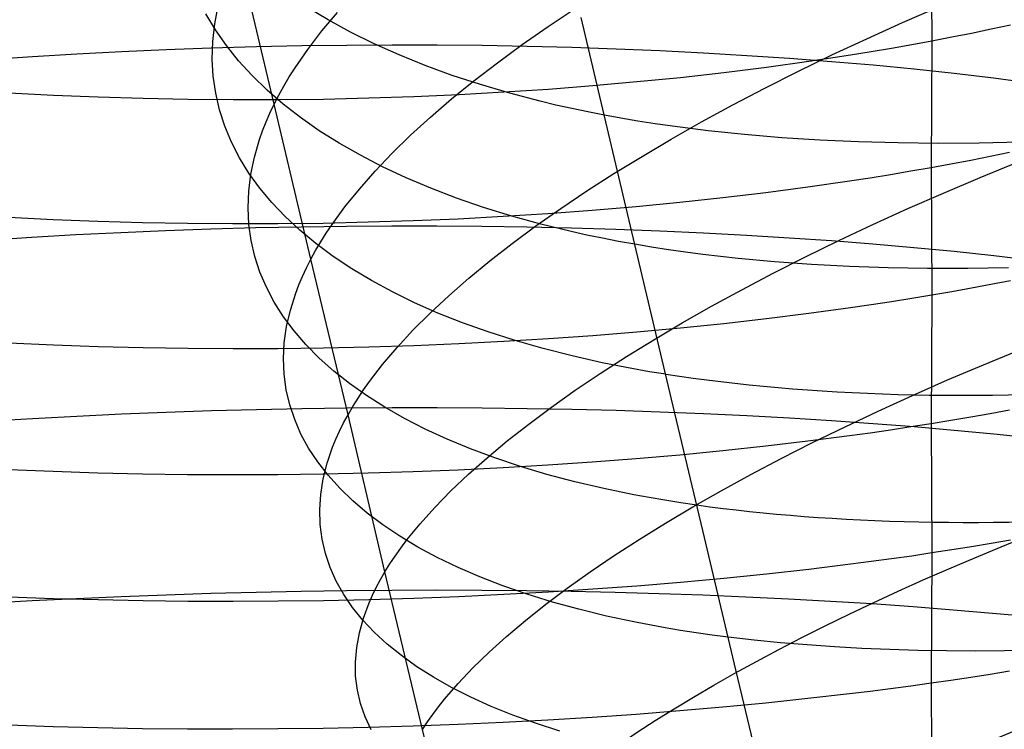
# Model space of a CAD drawing. Extents: x -383 to 1849, y -1185 to -529.
# Tile 143 of 256: x -369.29 to -358.58, y -994.51 to -986.79. Entities that reach past the tile are written whole.
import ezdxf

# ---------------------------------------------------------------- set-up
doc = ezdxf.new("R2010")
doc.units = 0
doc.layers.add('PREDEFINITO', color=7, linetype='CONTINUOUS')

msp = doc.modelspace()

# ---------------------------------------------------------------- linework, layer by layer
at = {"layer": 'PREDEFINITO'}
for p, q in [((-366.521, -987.709, 488.16), (-367.312, -984.372, 489.432)), ((-359.38, -985.66, 644.408), (-359.37, -987.024, 644.991)), ((-367.168, -986.836, 490.552), (-367.131, -986.64, 490.106)), ((-367.16, -986.901, 495.218), (-367.264, -986.726, 494.77)), ((-365.935, -986.794, 499.714), (-366.167, -986.655, 499.303)), ((-366.002, -986.914, 486.459), (-365.833, -986.712, 486.048)), ((-363.543, -986.865, 482.404), (-363.25, -986.669, 482.061)), ((-359.691, -986.823, 478.838), (-359.295, -986.651, 478.606)), ((-367.189, -987.029, 491), (-367.168, -986.836, 490.552)), ((-365.691, -986.927, 500.118), (-365.935, -986.794, 499.714)), ((-362.852, -988.165, 503.521), (-363.184, -986.767, 504.118)), ((-360.078, -986.998, 479.083), (-359.691, -986.823, 478.838)), ((-358.516, -986.85, 645.427), (-358.726, -986.895, 645.313)), ((-367.041, -987.072, 495.664), (-367.16, -986.901, 495.218)), ((-366.156, -987.115, 486.876), (-366.002, -986.914, 486.459)), ((-365.433, -987.054, 500.516), (-365.691, -986.927, 500.118)), ((-363.825, -987.062, 482.756), (-363.543, -986.865, 482.404)), ((-358.939, -986.94, 645.202), (-359.153, -986.982, 645.095)), ((-358.726, -986.895, 645.313), (-358.939, -986.94, 645.202)), ((-367.194, -987.219, 491.45), (-367.189, -987.029, 491)), ((-366.222, -987.073, 674.953), (-365.73, -987.067, 674.946)), ((-365.73, -987.067, 674.946), (-365.238, -987.064, 674.923)), ((-365.163, -987.175, 500.907), (-365.433, -987.054, 500.516)), ((-365.238, -987.064, 674.923), (-364.747, -987.065, 674.886)), ((-364.747, -987.065, 674.886), (-364.258, -987.07, 674.834)), ((-364.094, -987.259, 483.118), (-363.825, -987.062, 482.756)), ((-360.457, -987.175, 479.34), (-360.078, -986.998, 479.083)), ((-359.588, -987.064, 644.892), (-359.809, -987.104, 644.795)), ((-359.37, -987.024, 644.991), (-359.588, -987.064, 644.892)), ((-359.37, -987.024, 644.991), (-359.379, -988.403, 645.539)), ((-359.153, -986.982, 645.095), (-359.37, -987.024, 644.991)), ((-369.15, -987.192, 674.688), (-368.668, -987.163, 674.77)), ((-368.668, -987.163, 674.77), (-368.182, -987.137, 674.836)), ((-368.182, -987.137, 674.836), (-367.694, -987.115, 674.888)), ((-367.694, -987.115, 674.888), (-367.205, -987.098, 674.925)), ((-367.205, -987.098, 674.925), (-366.714, -987.083, 674.946)), ((-366.908, -987.238, 496.108), (-367.041, -987.072, 495.664)), ((-366.714, -987.083, 674.946), (-366.222, -987.073, 674.953)), ((-366.294, -987.315, 487.299), (-366.156, -987.115, 486.876)), ((-364.88, -987.289, 501.29), (-365.163, -987.175, 500.907)), ((-364.258, -987.07, 674.834), (-363.771, -987.078, 674.767)), ((-363.771, -987.078, 674.767), (-363.286, -987.091, 674.686)), ((-363.286, -987.091, 674.686), (-362.804, -987.107, 674.59)), ((-362.804, -987.107, 674.59), (-362.326, -987.127, 674.48)), ((-362.326, -987.127, 674.48), (-361.852, -987.151, 674.355)), ((-361.852, -987.151, 674.355), (-361.383, -987.179, 674.216)), ((-360.826, -987.354, 479.609), (-360.457, -987.175, 479.34)), ((-360.031, -987.141, 644.703), (-360.255, -987.178, 644.614)), ((-359.809, -987.104, 644.795), (-360.031, -987.141, 644.703)), ((-369.629, -987.225, 674.592), (-369.15, -987.192, 674.688)), ((-367.183, -987.407, 491.902), (-367.194, -987.219, 491.45)), ((-366.76, -987.4, 496.549), (-366.908, -987.238, 496.108)), ((-364.35, -987.456, 483.488), (-364.094, -987.259, 483.118)), ((-361.383, -987.179, 674.216), (-360.919, -987.21, 674.062)), ((-360.708, -987.246, 644.448), (-361.167, -987.31, 644.296)), ((-360.919, -987.21, 674.062), (-360.461, -987.245, 673.894)), ((-360.255, -987.178, 644.614), (-360.708, -987.246, 644.448)), ((-360.461, -987.245, 673.894), (-360.009, -987.284, 673.712)), ((-366.357, -987.414, 487.512), (-366.294, -987.315, 487.299)), ((-364.585, -987.397, 501.665), (-364.88, -987.289, 501.29)), ((-361.632, -987.368, 644.159), (-362.102, -987.422, 644.037)), ((-361.167, -987.31, 644.296), (-361.632, -987.368, 644.159)), ((-361.186, -987.536, 479.891), (-360.826, -987.354, 479.609)), ((-360.009, -987.284, 673.712), (-359.564, -987.327, 673.515)), ((-359.564, -987.327, 673.515), (-359.127, -987.374, 673.304)), ((-359.127, -987.374, 673.304), (-358.698, -987.424, 673.079)), ((-367.157, -987.591, 492.355), (-367.183, -987.407, 491.902)), ((-366.598, -987.557, 496.987), (-366.76, -987.4, 496.549)), ((-366.415, -987.513, 487.727), (-366.357, -987.414, 487.512)), ((-364.592, -987.653, 483.866), (-364.35, -987.456, 483.488)), ((-364.278, -987.498, 502.031), (-364.585, -987.397, 501.665)), ((-362.577, -987.469, 643.929), (-363.056, -987.512, 643.836)), ((-362.102, -987.422, 644.037), (-362.577, -987.469, 643.929)), ((-358.698, -987.424, 673.079), (-358.486, -987.451, 672.961)), ((-368.919, -987.615, 643.842), (-369.401, -987.589, 643.936)), ((-367.115, -987.772, 492.808), (-367.157, -987.591, 492.355)), ((-366.423, -987.709, 497.421), (-366.598, -987.557, 496.987)), ((-366.47, -987.611, 487.943), (-366.415, -987.513, 487.727)), ((-364.024, -987.581, 643.693), (-364.511, -987.608, 643.643)), ((-363.959, -987.592, 502.389), (-364.278, -987.498, 502.031)), ((-363.538, -987.549, 643.757), (-364.024, -987.581, 643.693)), ((-363.628, -987.679, 502.736), (-363.959, -987.592, 502.389)), ((-363.056, -987.512, 643.836), (-363.538, -987.549, 643.757)), ((-361.535, -987.719, 480.183), (-361.186, -987.536, 479.891)), ((-368.434, -987.635, 643.763), (-368.919, -987.615, 643.842)), ((-367.947, -987.65, 643.698), (-368.434, -987.635, 643.763)), ((-367.458, -987.66, 643.647), (-367.947, -987.65, 643.698)), ((-366.967, -987.664, 643.611), (-367.458, -987.66, 643.647)), ((-366.475, -987.663, 643.589), (-366.967, -987.664, 643.611)), ((-366.567, -987.807, 488.379), (-366.521, -987.709, 488.16)), ((-366.521, -987.709, 488.16), (-366.47, -987.611, 487.943)), ((-366.122, -989.398, 487.582), (-366.521, -987.709, 488.16)), ((-365.984, -987.658, 643.581), (-366.475, -987.663, 643.589)), ((-366.233, -987.857, 497.851), (-366.423, -987.709, 497.421)), ((-365.492, -987.646, 643.587), (-365.984, -987.658, 643.581)), ((-365.001, -987.63, 643.608), (-365.492, -987.646, 643.587)), ((-364.511, -987.608, 643.643), (-365.001, -987.63, 643.608)), ((-364.822, -987.851, 484.252), (-364.592, -987.653, 483.866)), ((-363.458, -987.72, 502.906), (-363.628, -987.679, 502.736)), ((-367.057, -987.95, 493.262), (-367.115, -987.772, 492.808)), ((-366.609, -987.903, 488.598), (-366.567, -987.807, 488.379)), ((-363.285, -987.758, 503.074), (-363.458, -987.72, 502.906)), ((-363.11, -987.795, 503.238), (-363.285, -987.758, 503.074)), ((-362.931, -987.83, 503.4), (-363.11, -987.795, 503.238)), ((-361.875, -987.904, 480.487), (-361.535, -987.719, 480.183)), ((-366.647, -988, 488.819), (-366.609, -987.903, 488.598)), ((-366.03, -987.999, 498.276), (-366.233, -987.857, 497.851)), ((-365.037, -988.047, 484.646), (-364.822, -987.851, 484.252)), ((-362.75, -987.863, 503.56), (-362.931, -987.83, 503.4)), ((-362.566, -987.894, 503.716), (-362.75, -987.863, 503.56)), ((-362.379, -987.924, 503.87), (-362.566, -987.894, 503.716)), ((-362.19, -987.951, 504.021), (-362.379, -987.924, 503.87)), ((-362.203, -988.09, 480.802), (-361.875, -987.904, 480.487)), ((-366.985, -988.124, 493.716), (-367.057, -987.95, 493.262)), ((-366.681, -988.096, 489.04), (-366.647, -988, 488.819)), ((-365.814, -988.136, 498.696), (-366.03, -987.999, 498.276)), ((-361.803, -988, 504.314), (-362.19, -987.951, 504.021)), ((-361.407, -988.041, 504.596), (-361.803, -988, 504.314)), ((-366.897, -988.294, 494.168), (-366.985, -988.124, 493.716)), ((-366.736, -988.286, 489.486), (-366.681, -988.096, 489.04)), ((-365.584, -988.267, 499.11), (-365.814, -988.136, 498.696)), ((-365.238, -988.244, 485.047), (-365.037, -988.047, 484.646)), ((-362.521, -988.278, 481.127), (-362.203, -988.09, 480.802)), ((-361.002, -988.075, 504.866), (-361.407, -988.041, 504.596)), ((-360.588, -988.102, 505.125), (-361.002, -988.075, 504.866)), ((-360.166, -988.121, 505.371), (-360.588, -988.102, 505.125)), ((-359.736, -988.132, 505.606), (-360.166, -988.121, 505.371)), ((-359.299, -988.137, 505.828), (-359.736, -988.132, 505.606)), ((-358.856, -988.134, 506.038), (-359.299, -988.137, 505.828)), ((-358.406, -988.124, 506.236), (-358.856, -988.134, 506.038)), ((-365.424, -988.439, 485.454), (-365.238, -988.244, 485.047)), ((-362.518, -989.575, 502.95), (-362.852, -988.165, 503.521)), ((-358.525, -988.237, 645.978), (-358.736, -988.28, 645.863)), ((-366.795, -988.461, 494.62), (-366.897, -988.294, 494.168)), ((-366.775, -988.473, 489.935), (-366.736, -988.286, 489.486)), ((-365.342, -988.393, 499.518), (-365.584, -988.267, 499.11)), ((-362.828, -988.466, 481.463), (-362.521, -988.278, 481.127)), ((-358.948, -988.322, 645.751), (-359.163, -988.363, 645.643)), ((-358.736, -988.28, 645.863), (-358.948, -988.322, 645.751)), ((-358.845, -988.509, 478.035), (-358.439, -988.343, 477.815)), ((-366.678, -988.623, 495.069), (-366.795, -988.461, 494.62)), ((-365.595, -988.634, 485.869), (-365.424, -988.439, 485.454)), ((-365.086, -988.512, 499.919), (-365.342, -988.393, 499.518)), ((-359.598, -988.441, 645.438), (-359.818, -988.478, 645.342)), ((-359.379, -988.403, 645.539), (-359.598, -988.441, 645.438)), ((-359.163, -988.363, 645.643), (-359.379, -988.403, 645.539)), ((-359.379, -988.403, 645.539), (-359.37, -989.789, 646.067)), ((-366.798, -988.658, 490.387), (-366.775, -988.473, 489.935)), ((-364.818, -988.626, 500.314), (-365.086, -988.512, 499.919)), ((-363.122, -988.655, 481.808), (-362.828, -988.466, 481.463)), ((-360.264, -988.549, 645.159), (-360.717, -988.614, 644.991)), ((-360.04, -988.514, 645.248), (-360.264, -988.549, 645.159)), ((-359.818, -988.478, 645.342), (-360.04, -988.514, 645.248)), ((-359.242, -988.677, 478.269), (-358.845, -988.509, 478.035)), ((-366.805, -988.84, 490.84), (-366.798, -988.658, 490.387)), ((-366.547, -988.781, 495.516), (-366.678, -988.623, 495.069)), ((-365.751, -988.827, 486.289), (-365.595, -988.634, 485.869)), ((-364.537, -988.733, 500.7), (-364.818, -988.626, 500.314)), ((-363.405, -988.845, 482.162), (-363.122, -988.655, 481.808)), ((-361.176, -988.675, 644.839), (-361.641, -988.73, 644.701)), ((-360.717, -988.614, 644.991), (-361.176, -988.675, 644.839)), ((-366.401, -988.934, 495.961), (-366.547, -988.781, 495.516)), ((-364.244, -988.834, 501.078), (-364.537, -988.733, 500.7)), ((-362.111, -988.781, 644.577), (-362.586, -988.827, 644.469)), ((-361.641, -988.73, 644.701), (-362.111, -988.781, 644.577)), ((-359.631, -988.847, 478.515), (-359.242, -988.677, 478.269)), ((-366.796, -989.019, 491.296), (-366.805, -988.84, 490.84)), ((-365.891, -989.019, 486.715), (-365.751, -988.827, 486.289)), ((-363.938, -988.928, 501.447), (-364.244, -988.834, 501.078)), ((-363.675, -989.035, 482.526), (-363.405, -988.845, 482.162)), ((-363.064, -988.867, 644.375), (-363.546, -988.903, 644.296)), ((-362.586, -988.827, 644.469), (-363.064, -988.867, 644.375)), ((-360.011, -989.02, 478.775), (-359.631, -988.847, 478.515)), ((-368.923, -988.969, 644.382), (-369.405, -988.945, 644.476)), ((-368.439, -988.988, 644.302), (-368.923, -988.969, 644.382)), ((-367.952, -989.002, 644.237), (-368.439, -988.988, 644.302)), ((-366.241, -989.083, 496.402), (-366.401, -988.934, 495.961)), ((-365.008, -988.98, 644.146), (-365.499, -988.996, 644.125)), ((-364.519, -988.96, 644.181), (-365.008, -988.98, 644.146)), ((-364.031, -988.934, 644.231), (-364.519, -988.96, 644.181)), ((-363.546, -988.903, 644.296), (-364.031, -988.934, 644.231)), ((-363.621, -989.016, 501.808), (-363.938, -988.928, 501.447)), ((-368.19, -989.106, 675.375), (-367.701, -989.085, 675.427)), ((-367.463, -989.01, 644.186), (-367.952, -989.002, 644.237)), ((-367.701, -989.085, 675.427), (-367.211, -989.068, 675.464)), ((-366.973, -989.014, 644.149), (-367.463, -989.01, 644.186)), ((-367.211, -989.068, 675.464), (-366.72, -989.054, 675.486)), ((-366.482, -989.013, 644.127), (-366.973, -989.014, 644.149)), ((-366.771, -989.195, 491.752), (-366.796, -989.019, 491.296)), ((-366.72, -989.054, 675.486), (-366.228, -989.044, 675.494)), ((-365.99, -989.007, 644.119), (-366.482, -989.013, 644.127)), ((-366.067, -989.228, 496.839), (-366.241, -989.083, 496.402)), ((-366.228, -989.044, 675.494), (-365.735, -989.037, 675.486)), ((-365.499, -988.996, 644.125), (-365.99, -989.007, 644.119)), ((-365.955, -989.114, 486.93), (-365.891, -989.019, 486.715)), ((-365.735, -989.037, 675.486), (-365.243, -989.034, 675.464)), ((-365.243, -989.034, 675.464), (-364.752, -989.034, 675.427)), ((-364.752, -989.034, 675.427), (-364.262, -989.038, 675.375)), ((-364.262, -989.038, 675.375), (-363.774, -989.045, 675.308)), ((-363.932, -989.225, 482.898), (-363.675, -989.035, 482.526)), ((-363.774, -989.045, 675.308), (-363.289, -989.056, 675.227)), ((-363.292, -989.096, 502.158), (-363.621, -989.016, 501.808)), ((-363.123, -989.134, 502.33), (-363.292, -989.096, 502.158)), ((-363.289, -989.056, 675.227), (-362.807, -989.07, 675.131)), ((-362.807, -989.07, 675.131), (-362.329, -989.088, 675.021)), ((-362.329, -989.088, 675.021), (-361.854, -989.109, 674.896)), ((-360.382, -989.195, 479.046), (-360.011, -989.02, 478.775)), ((-369.638, -989.189, 675.129), (-369.158, -989.158, 675.226)), ((-369.158, -989.158, 675.226), (-368.676, -989.13, 675.308)), ((-368.676, -989.13, 675.308), (-368.19, -989.106, 675.375)), ((-366.731, -989.368, 492.21), (-366.771, -989.195, 491.752)), ((-366.071, -989.304, 487.364), (-366.015, -989.209, 487.146)), ((-366.015, -989.209, 487.146), (-365.955, -989.114, 486.93)), ((-362.951, -989.169, 502.499), (-363.123, -989.134, 502.33)), ((-362.776, -989.203, 502.665), (-362.951, -989.169, 502.499)), ((-362.598, -989.235, 502.829), (-362.776, -989.203, 502.665)), ((-361.854, -989.109, 674.896), (-361.385, -989.134, 674.756)), ((-361.385, -989.134, 674.756), (-360.92, -989.163, 674.602)), ((-360.92, -989.163, 674.602), (-360.462, -989.194, 674.434)), ((-360.743, -989.371, 479.33), (-360.382, -989.195, 479.046)), ((-360.462, -989.194, 674.434), (-360.01, -989.23, 674.251)), ((-366.122, -989.398, 487.582), (-366.071, -989.304, 487.364)), ((-365.879, -989.367, 497.272), (-366.067, -989.228, 496.839)), ((-364.176, -989.415, 483.278), (-363.932, -989.225, 482.898)), ((-362.418, -989.266, 502.989), (-362.598, -989.235, 502.829)), ((-362.235, -989.294, 503.147), (-362.418, -989.266, 502.989)), ((-362.049, -989.32, 503.302), (-362.235, -989.294, 503.147)), ((-360.01, -989.23, 674.251), (-359.565, -989.269, 674.053)), ((-359.565, -989.269, 674.053), (-359.127, -989.311, 673.842)), ((-359.127, -989.311, 673.842), (-358.697, -989.357, 673.616)), ((-366.676, -989.537, 492.667), (-366.731, -989.368, 492.21)), ((-366.17, -989.491, 487.802), (-366.122, -989.398, 487.582)), ((-365.718, -991.09, 487.018), (-366.122, -989.398, 487.582)), ((-365.678, -989.501, 497.7), (-365.879, -989.367, 497.272)), ((-364.406, -989.605, 483.667), (-364.176, -989.415, 483.278)), ((-361.86, -989.345, 503.455), (-362.049, -989.32, 503.302)), ((-361.475, -989.388, 503.751), (-361.86, -989.345, 503.455)), ((-361.081, -989.425, 504.035), (-361.475, -989.388, 503.751)), ((-361.094, -989.549, 479.625), (-360.743, -989.371, 479.33)), ((-358.697, -989.357, 673.616), (-358.486, -989.381, 673.497)), ((-366.213, -989.584, 488.023), (-366.17, -989.491, 487.802)), ((-365.463, -989.63, 498.123), (-365.678, -989.501, 497.7)), ((-360.677, -989.454, 504.308), (-361.081, -989.425, 504.035)), ((-360.265, -989.475, 504.569), (-360.677, -989.454, 504.308)), ((-359.844, -989.49, 504.818), (-360.265, -989.475, 504.569)), ((-359.416, -989.498, 505.054), (-359.844, -989.49, 504.818)), ((-358.98, -989.498, 505.279), (-359.416, -989.498, 505.054)), ((-358.538, -989.491, 505.491), (-358.98, -989.498, 505.279)), ((-366.605, -989.703, 493.124), (-366.676, -989.537, 492.667)), ((-366.252, -989.676, 488.245), (-366.213, -989.584, 488.023)), ((-365.235, -989.753, 498.54), (-365.463, -989.63, 498.123)), ((-364.623, -989.795, 484.063), (-364.406, -989.605, 483.667)), ((-362.181, -990.995, 502.407), (-362.518, -989.575, 502.95)), ((-361.436, -989.729, 479.931), (-361.094, -989.549, 479.625)), ((-358.516, -989.632, 646.508), (-358.727, -989.673, 646.393)), ((-366.52, -989.865, 493.581), (-366.605, -989.703, 493.124)), ((-366.287, -989.768, 488.468), (-366.252, -989.676, 488.245)), ((-361.766, -989.91, 480.248), (-361.436, -989.729, 479.931)), ((-358.939, -989.713, 646.28), (-359.154, -989.752, 646.172)), ((-358.727, -989.673, 646.393), (-358.939, -989.713, 646.28)), ((-366.344, -989.95, 488.917), (-366.287, -989.768, 488.468)), ((-364.994, -989.871, 498.951), (-365.235, -989.753, 498.54)), ((-364.825, -989.984, 484.466), (-364.623, -989.795, 484.063)), ((-359.589, -989.825, 645.966), (-359.809, -989.861, 645.868)), ((-359.37, -989.789, 646.067), (-359.589, -989.825, 645.966)), ((-359.37, -989.789, 646.067), (-359.379, -991.189, 646.56)), ((-359.154, -989.752, 646.172), (-359.37, -989.789, 646.067)), ((-366.419, -990.023, 494.036), (-366.52, -989.865, 493.581)), ((-366.386, -990.129, 489.369), (-366.344, -989.95, 488.917)), ((-364.74, -989.983, 499.355), (-364.994, -989.871, 498.951)), ((-362.086, -990.091, 480.576), (-361.766, -989.91, 480.248)), ((-360.255, -989.927, 645.685), (-360.708, -989.989, 645.516)), ((-360.031, -989.894, 645.775), (-360.255, -989.927, 645.685)), ((-359.809, -989.861, 645.868), (-360.031, -989.894, 645.775)), ((-366.304, -990.177, 494.489), (-366.419, -990.023, 494.036)), ((-365.012, -990.171, 484.876), (-364.825, -989.984, 484.466)), ((-364.473, -990.089, 499.751), (-364.74, -989.983, 499.355)), ((-361.168, -990.047, 645.362), (-361.633, -990.1, 645.223)), ((-360.708, -989.989, 645.516), (-361.168, -990.047, 645.362)), ((-366.411, -990.306, 489.824), (-366.386, -990.129, 489.369)), ((-365.185, -990.358, 485.293), (-365.012, -990.171, 484.876)), ((-364.194, -990.189, 500.14), (-364.473, -990.089, 499.751)), ((-362.103, -990.148, 645.099), (-362.577, -990.191, 644.99)), ((-362.394, -990.274, 480.914), (-362.086, -990.091, 480.576)), ((-361.633, -990.1, 645.223), (-362.103, -990.148, 645.099)), ((-366.175, -990.327, 494.94), (-366.304, -990.177, 494.489)), ((-363.902, -990.283, 500.521), (-364.194, -990.189, 500.14)), ((-363.539, -990.264, 644.815), (-364.024, -990.294, 644.75)), ((-363.056, -990.23, 644.895), (-363.539, -990.264, 644.815)), ((-362.577, -990.191, 644.99), (-363.056, -990.23, 644.895)), ((-362.691, -990.457, 481.262), (-362.394, -990.274, 480.914)), ((-368.919, -990.333, 644.897), (-369.401, -990.311, 644.991)), ((-368.434, -990.35, 644.817), (-368.919, -990.333, 644.897)), ((-367.947, -990.362, 644.752), (-368.434, -990.35, 644.817)), ((-367.458, -990.37, 644.701), (-367.947, -990.362, 644.752)), ((-366.967, -990.373, 644.664), (-367.458, -990.37, 644.701)), ((-366.476, -990.372, 644.642), (-366.967, -990.373, 644.664)), ((-365.984, -990.365, 644.635), (-366.476, -990.372, 644.642)), ((-366.419, -990.479, 490.281), (-366.411, -990.306, 489.824)), ((-366.031, -990.473, 495.388), (-366.175, -990.327, 494.94)), ((-365.492, -990.355, 644.641), (-365.984, -990.365, 644.635)), ((-365.001, -990.339, 644.663), (-365.492, -990.355, 644.641)), ((-365.342, -990.544, 485.716), (-365.185, -990.358, 485.293)), ((-364.512, -990.319, 644.699), (-365.001, -990.339, 644.663)), ((-364.024, -990.294, 644.75), (-364.512, -990.319, 644.699)), ((-363.598, -990.37, 500.893), (-363.902, -990.283, 500.521)), ((-363.282, -990.45, 501.256), (-363.598, -990.37, 500.893)), ((-358.809, -990.546, 477.734), (-358.412, -990.382, 477.499)), ((-366.413, -990.65, 490.739), (-366.419, -990.479, 490.281)), ((-365.873, -990.614, 495.833), (-366.031, -990.473, 495.388)), ((-362.954, -990.524, 501.609), (-363.282, -990.45, 501.256)), ((-362.975, -990.641, 481.619), (-362.691, -990.457, 481.262)), ((-365.484, -990.728, 486.144), (-365.342, -990.544, 485.716)), ((-362.785, -990.558, 501.782), (-362.954, -990.524, 501.609)), ((-362.614, -990.591, 501.952), (-362.785, -990.558, 501.782)), ((-362.44, -990.621, 502.119), (-362.614, -990.591, 501.952)), ((-359.199, -990.711, 477.981), (-358.809, -990.546, 477.734)), ((-366.39, -990.818, 491.199), (-366.413, -990.65, 490.739)), ((-365.701, -990.75, 496.274), (-365.873, -990.614, 495.833)), ((-363.247, -990.824, 481.985), (-362.975, -990.641, 481.619)), ((-362.263, -990.65, 502.284), (-362.44, -990.621, 502.119)), ((-365.516, -990.881, 496.71), (-365.701, -990.75, 496.274)), ((-365.548, -990.819, 486.361), (-365.484, -990.728, 486.144)), ((-359.58, -990.879, 478.242), (-359.199, -990.711, 477.981)), ((-366.352, -990.982, 491.659), (-366.39, -990.818, 491.199)), ((-365.666, -991, 486.797), (-365.609, -990.91, 486.578)), ((-365.609, -990.91, 486.578), (-365.548, -990.819, 486.361)), ((-365.317, -991.008, 497.142), (-365.516, -990.881, 496.71)), ((-363.507, -991.008, 482.36), (-363.247, -990.824, 481.985)), ((-359.952, -991.049, 478.515), (-359.58, -990.879, 478.242)), ((-366.713, -991.032, 675.998), (-366.221, -991.022, 676.005)), ((-366.298, -991.143, 492.12), (-366.352, -990.982, 491.659)), ((-366.221, -991.022, 676.005), (-365.729, -991.015, 675.997)), ((-365.729, -991.015, 675.997), (-365.238, -991.011, 675.975)), ((-365.718, -991.09, 487.018), (-365.666, -991, 486.797)), ((-365.104, -991.129, 497.569), (-365.317, -991.008, 497.142)), ((-365.238, -991.011, 675.975), (-364.747, -991.011, 675.938)), ((-364.747, -991.011, 675.938), (-364.258, -991.014, 675.886)), ((-364.258, -991.014, 675.886), (-363.77, -991.02, 675.819)), ((-363.77, -991.02, 675.819), (-363.285, -991.029, 675.737)), ((-363.753, -991.191, 482.743), (-363.507, -991.008, 482.36)), ((-363.285, -991.029, 675.737), (-362.804, -991.041, 675.641)), ((-361.842, -992.424, 501.892), (-362.181, -990.995, 502.407)), ((-369.629, -991.159, 675.638), (-369.15, -991.13, 675.736)), ((-369.15, -991.13, 675.736), (-368.667, -991.104, 675.818)), ((-368.667, -991.104, 675.818), (-368.182, -991.081, 675.885)), ((-368.182, -991.081, 675.885), (-367.694, -991.061, 675.938)), ((-367.694, -991.061, 675.938), (-367.204, -991.045, 675.975)), ((-367.204, -991.045, 675.975), (-366.713, -991.032, 675.998)), ((-365.766, -991.179, 487.239), (-365.718, -991.09, 487.018)), ((-365.316, -992.799, 486.507), (-365.718, -991.09, 487.018)), ((-364.878, -991.245, 497.989), (-365.104, -991.129, 497.569)), ((-362.804, -991.041, 675.641), (-362.326, -991.057, 675.53)), ((-362.326, -991.057, 675.53), (-361.852, -991.076, 675.404)), ((-361.852, -991.076, 675.404), (-361.383, -991.098, 675.264)), ((-361.383, -991.098, 675.264), (-360.919, -991.123, 675.109)), ((-360.919, -991.123, 675.109), (-360.461, -991.152, 674.94)), ((-360.314, -991.22, 478.8), (-359.952, -991.049, 478.515)), ((-358.948, -991.117, 646.775), (-359.163, -991.154, 646.665)), ((-358.736, -991.08, 646.888), (-358.948, -991.117, 646.775)), ((-358.525, -991.041, 647.004), (-358.736, -991.08, 646.888)), ((-366.23, -991.3, 492.58), (-366.298, -991.143, 492.12)), ((-365.81, -991.268, 487.461), (-365.766, -991.179, 487.239)), ((-363.986, -991.374, 483.134), (-363.753, -991.191, 482.743)), ((-360.666, -991.393, 479.097), (-360.314, -991.22, 478.8)), ((-360.461, -991.152, 674.94), (-360.009, -991.184, 674.756)), ((-360.009, -991.184, 674.756), (-359.564, -991.219, 674.557)), ((-359.598, -991.223, 646.458), (-359.818, -991.257, 646.36)), ((-359.379, -991.189, 646.56), (-359.598, -991.223, 646.458)), ((-359.564, -991.219, 674.557), (-359.127, -991.257, 674.345)), ((-359.163, -991.154, 646.665), (-359.379, -991.189, 646.56)), ((-359.379, -991.189, 646.56), (-359.37, -992.594, 647.033)), ((-366.146, -991.453, 493.039), (-366.23, -991.3, 492.58)), ((-365.85, -991.356, 487.685), (-365.81, -991.268, 487.461)), ((-364.639, -991.355, 498.404), (-364.878, -991.245, 497.989)), ((-360.264, -991.32, 646.175), (-360.717, -991.378, 646.005)), ((-360.04, -991.289, 646.266), (-360.264, -991.32, 646.175)), ((-359.818, -991.257, 646.36), (-360.04, -991.289, 646.266)), ((-359.127, -991.257, 674.345), (-358.697, -991.298, 674.118)), ((-358.697, -991.298, 674.118), (-358.486, -991.32, 673.999)), ((-366.048, -991.603, 493.497), (-366.146, -991.453, 493.039)), ((-365.945, -991.617, 488.362), (-365.886, -991.444, 487.91)), ((-365.886, -991.444, 487.91), (-365.85, -991.356, 487.685)), ((-364.387, -991.46, 498.811), (-364.639, -991.355, 498.404)), ((-364.204, -991.557, 483.533), (-363.986, -991.374, 483.134)), ((-361.176, -991.433, 645.85), (-361.641, -991.483, 645.71)), ((-360.717, -991.378, 646.005), (-361.176, -991.433, 645.85)), ((-361.008, -991.567, 479.405), (-360.666, -991.393, 479.097)), ((-364.409, -991.738, 483.939), (-364.204, -991.557, 483.533)), ((-364.122, -991.559, 499.212), (-364.387, -991.46, 498.811)), ((-363.844, -991.652, 499.604), (-364.122, -991.559, 499.212)), ((-362.111, -991.529, 645.585), (-362.586, -991.57, 645.475)), ((-361.641, -991.483, 645.71), (-362.111, -991.529, 645.585)), ((-365.935, -991.749, 493.953), (-366.048, -991.603, 493.497)), ((-365.988, -991.788, 488.817), (-365.945, -991.617, 488.362)), ((-364.032, -991.667, 645.234), (-364.519, -991.691, 645.183)), ((-363.547, -991.639, 645.299), (-364.032, -991.667, 645.234)), ((-363.555, -991.739, 499.988), (-363.844, -991.652, 499.604)), ((-363.064, -991.607, 645.38), (-363.547, -991.639, 645.299)), ((-362.586, -991.57, 645.475), (-363.064, -991.607, 645.38)), ((-361.34, -991.741, 479.724), (-361.008, -991.567, 479.405)), ((-368.924, -991.709, 645.382), (-369.405, -991.689, 645.477)), ((-368.439, -991.724, 645.302), (-368.924, -991.709, 645.382)), ((-367.952, -991.735, 645.236), (-368.439, -991.724, 645.302)), ((-367.463, -991.742, 645.185), (-367.952, -991.735, 645.236)), ((-366.973, -991.745, 645.148), (-367.463, -991.742, 645.185)), ((-366.482, -991.743, 645.126), (-366.973, -991.745, 645.148)), ((-365.99, -991.736, 645.118), (-366.482, -991.743, 645.126)), ((-365.499, -991.726, 645.125), (-365.99, -991.736, 645.118)), ((-365.807, -991.89, 494.407), (-365.935, -991.749, 493.953)), ((-365.008, -991.711, 645.146), (-365.499, -991.726, 645.125)), ((-364.519, -991.691, 645.183), (-365.008, -991.711, 645.146)), ((-364.599, -991.919, 484.352), (-364.409, -991.738, 483.939)), ((-363.252, -991.819, 500.363), (-363.555, -991.739, 499.988)), ((-361.66, -991.917, 480.054), (-361.34, -991.741, 479.724)), ((-366.015, -991.956, 489.275), (-365.988, -991.788, 488.817)), ((-362.938, -991.893, 500.729), (-363.252, -991.819, 500.363)), ((-366.026, -992.122, 489.735), (-366.015, -991.956, 489.275)), ((-365.665, -992.027, 494.858), (-365.807, -991.89, 494.407)), ((-364.774, -992.098, 484.771), (-364.599, -991.919, 484.352)), ((-362.612, -991.961, 501.086), (-362.938, -991.893, 500.729)), ((-362.444, -991.992, 501.26), (-362.612, -991.961, 501.086)), ((-362.274, -992.021, 501.431), (-362.444, -991.992, 501.26)), ((-361.97, -992.093, 480.393), (-361.66, -991.917, 480.054)), ((-365.509, -992.16, 495.306), (-365.665, -992.027, 494.858)), ((-364.933, -992.276, 485.197), (-364.774, -992.098, 484.771)), ((-362.101, -992.049, 501.6), (-362.274, -992.021, 501.431)), ((-362.267, -992.27, 480.743), (-361.97, -992.093, 480.393)), ((-361.925, -992.075, 501.767), (-362.101, -992.049, 501.6)), ((-366.021, -992.284, 490.196), (-366.026, -992.122, 489.735)), ((-365.339, -992.288, 495.749), (-365.509, -992.16, 495.306)), ((-366, -992.443, 490.659), (-366.021, -992.284, 490.196)), ((-365.155, -992.411, 496.189), (-365.339, -992.288, 495.749)), ((-365.077, -992.452, 485.628), (-364.933, -992.276, 485.197)), ((-362.553, -992.447, 481.102), (-362.267, -992.27, 480.743)), ((-364.958, -992.53, 496.623), (-365.155, -992.411, 496.189)), ((-365.964, -992.599, 491.123), (-366, -992.443, 490.659)), ((-365.143, -992.54, 485.846), (-365.077, -992.452, 485.628)), ((-362.826, -992.623, 481.47), (-362.553, -992.447, 481.102)), ((-361.5, -993.864, 501.404), (-361.842, -992.424, 501.892)), ((-358.939, -992.527, 647.25), (-359.153, -992.561, 647.14)), ((-358.726, -992.491, 647.363), (-358.939, -992.527, 647.25)), ((-358.516, -992.455, 647.481), (-358.726, -992.491, 647.363)), ((-365.913, -992.751, 491.587), (-365.964, -992.599, 491.123)), ((-365.262, -992.713, 486.286), (-365.205, -992.627, 486.065)), ((-365.205, -992.627, 486.065), (-365.143, -992.54, 485.846)), ((-364.747, -992.643, 497.052), (-364.958, -992.53, 496.623)), ((-363.087, -992.8, 481.847), (-362.826, -992.623, 481.47)), ((-359.589, -992.627, 646.931), (-359.809, -992.658, 646.832)), ((-359.37, -992.594, 647.033), (-359.589, -992.627, 646.931)), ((-359.37, -992.594, 647.033), (-359.379, -994.012, 647.471)), ((-359.153, -992.561, 647.14), (-359.37, -992.594, 647.033)), ((-365.316, -992.799, 486.507), (-365.262, -992.713, 486.286)), ((-364.522, -992.751, 497.476), (-364.747, -992.643, 497.052)), ((-360.255, -992.717, 646.646), (-360.708, -992.773, 646.475)), ((-360.031, -992.688, 646.737), (-360.255, -992.717, 646.646)), ((-359.809, -992.658, 646.832), (-360.031, -992.688, 646.737)), ((-365.846, -992.9, 492.051), (-365.913, -992.751, 491.587)), ((-365.365, -992.884, 486.73), (-365.316, -992.799, 486.507)), ((-364.498, -996.233, 485.55), (-365.316, -992.799, 486.507)), ((-364.285, -992.854, 497.893), (-364.522, -992.751, 497.476)), ((-363.334, -992.976, 482.233), (-363.087, -992.8, 481.847)), ((-361.168, -992.824, 646.319), (-361.633, -992.871, 646.178)), ((-360.708, -992.773, 646.475), (-361.168, -992.824, 646.319)), ((-365.765, -993.045, 492.513), (-365.846, -992.9, 492.051)), ((-365.411, -992.969, 486.954), (-365.365, -992.884, 486.73)), ((-364.035, -992.951, 498.303), (-364.285, -992.854, 497.893)), ((-363.771, -993.042, 498.706), (-364.035, -992.951, 498.303)), ((-362.578, -992.954, 645.941), (-363.056, -992.989, 645.845)), ((-362.103, -992.915, 646.052), (-362.578, -992.954, 645.941)), ((-361.633, -992.871, 646.178), (-362.103, -992.915, 646.052)), ((-368.184, -993.066, 676.356), (-367.697, -993.048, 676.409)), ((-367.697, -993.048, 676.409), (-367.208, -993.032, 676.447)), ((-367.208, -993.032, 676.447), (-366.717, -993.019, 676.47)), ((-366.717, -993.019, 676.47), (-366.226, -993.009, 676.478)), ((-366.226, -993.009, 676.478), (-365.734, -993.002, 676.471)), ((-365.668, -993.187, 492.975), (-365.765, -993.045, 492.513)), ((-365.734, -993.002, 676.471), (-365.243, -992.998, 676.449)), ((-365.489, -993.137, 487.405), (-365.452, -993.053, 487.179)), ((-365.452, -993.053, 487.179), (-365.411, -992.969, 486.954)), ((-365.243, -992.998, 676.449), (-364.753, -992.996, 676.412)), ((-364.753, -992.996, 676.412), (-364.264, -992.998, 676.36)), ((-364.024, -993.047, 645.697), (-364.512, -993.07, 645.646)), ((-364.264, -992.998, 676.36), (-363.777, -993.003, 676.293)), ((-363.539, -993.02, 645.764), (-364.024, -993.047, 645.697)), ((-363.777, -993.003, 676.293), (-363.293, -993.01, 676.211)), ((-363.495, -993.128, 499.1), (-363.771, -993.042, 498.706)), ((-363.568, -993.152, 482.626), (-363.334, -992.976, 482.233)), ((-363.056, -992.989, 645.845), (-363.539, -993.02, 645.764)), ((-363.293, -993.01, 676.211), (-362.812, -993.021, 676.115)), ((-362.812, -993.021, 676.115), (-362.334, -993.034, 676.004)), ((-362.334, -993.034, 676.004), (-361.861, -993.051, 675.878)), ((-361.861, -993.051, 675.878), (-361.392, -993.07, 675.737)), ((-369.63, -993.14, 676.106), (-369.151, -993.112, 676.204)), ((-368.919, -993.092, 645.843), (-369.401, -993.074, 645.938)), ((-369.151, -993.112, 676.204), (-368.669, -993.088, 676.288)), ((-368.435, -993.105, 645.763), (-368.919, -993.092, 645.843)), ((-368.669, -993.088, 676.288), (-368.184, -993.066, 676.356)), ((-367.947, -993.115, 645.697), (-368.435, -993.105, 645.763)), ((-367.458, -993.121, 645.646), (-367.947, -993.115, 645.697)), ((-366.967, -993.123, 645.609), (-367.458, -993.121, 645.646)), ((-366.476, -993.12, 645.587), (-366.967, -993.123, 645.609)), ((-365.984, -993.114, 645.58), (-366.476, -993.12, 645.587)), ((-365.492, -993.103, 645.587), (-365.984, -993.114, 645.58)), ((-365.55, -993.302, 487.86), (-365.489, -993.137, 487.405)), ((-365.001, -993.088, 645.609), (-365.492, -993.103, 645.587)), ((-364.512, -993.07, 645.646), (-365.001, -993.088, 645.609)), ((-363.788, -993.327, 483.027), (-363.568, -993.152, 482.626)), ((-363.207, -993.207, 499.487), (-363.495, -993.128, 499.1)), ((-361.392, -993.07, 675.737), (-360.928, -993.092, 675.582)), ((-360.928, -993.092, 675.582), (-360.471, -993.117, 675.412)), ((-360.471, -993.117, 675.412), (-360.019, -993.145, 675.228)), ((-360.019, -993.145, 675.228), (-359.575, -993.177, 675.028)), ((-365.557, -993.324, 493.434), (-365.668, -993.187, 492.975)), ((-362.907, -993.281, 499.865), (-363.207, -993.207, 499.487)), ((-359.575, -993.177, 675.028), (-359.138, -993.211, 674.815)), ((-359.138, -993.211, 674.815), (-358.709, -993.248, 674.587)), ((-358.709, -993.248, 674.587), (-358.497, -993.267, 674.467)), ((-365.595, -993.464, 488.318), (-365.55, -993.302, 487.86)), ((-365.432, -993.457, 493.892), (-365.557, -993.324, 493.434)), ((-363.994, -993.501, 483.436), (-363.788, -993.327, 483.027)), ((-362.594, -993.348, 500.233), (-362.907, -993.281, 499.865)), ((-362.269, -993.409, 500.591), (-362.594, -993.348, 500.233)), ((-365.624, -993.624, 488.778), (-365.595, -993.464, 488.318)), ((-365.292, -993.586, 494.346), (-365.432, -993.457, 493.892)), ((-362.102, -993.437, 500.767), (-362.269, -993.409, 500.591)), ((-361.933, -993.463, 500.94), (-362.102, -993.437, 500.767)), ((-361.76, -993.488, 501.11), (-361.933, -993.463, 500.94)), ((-361.584, -993.51, 501.277), (-361.76, -993.488, 501.11)), ((-365.138, -993.711, 494.797), (-365.292, -993.586, 494.346)), ((-364.185, -993.674, 483.851), (-363.994, -993.501, 483.436)), ((-365.637, -993.781, 489.241), (-365.624, -993.624, 488.778)), ((-364.361, -993.845, 484.273), (-364.185, -993.674, 483.851)), ((-365.635, -993.935, 489.705), (-365.637, -993.781, 489.241)), ((-364.97, -993.831, 495.244), (-365.138, -993.711, 494.797)), ((-364.788, -993.946, 495.687), (-364.97, -993.831, 495.244)), ((-364.522, -994.015, 484.701), (-364.361, -993.845, 484.273)), ((-361.157, -995.312, 500.943), (-361.5, -993.864, 501.404)), ((-358.736, -993.915, 647.804), (-358.948, -993.948, 647.689)), ((-358.525, -993.881, 647.922), (-358.736, -993.915, 647.804)), ((-365.616, -994.085, 490.171), (-365.635, -993.935, 489.705)), ((-364.593, -994.057, 496.125), (-364.788, -993.946, 495.687)), ((-364.668, -994.183, 485.135), (-364.522, -994.015, 484.701)), ((-359.379, -994.012, 647.471), (-359.598, -994.042, 647.368)), ((-359.163, -993.981, 647.578), (-359.379, -994.012, 647.471)), ((-359.379, -994.012, 647.471), (-359.37, -995.435, 647.889)), ((-358.948, -993.948, 647.689), (-359.163, -993.981, 647.578)), ((-365.582, -994.233, 490.638), (-365.616, -994.085, 490.171)), ((-364.384, -994.162, 496.557), (-364.593, -994.057, 496.125)), ((-360.264, -994.127, 647.081), (-360.717, -994.179, 646.909)), ((-360.04, -994.1, 647.173), (-360.264, -994.127, 647.081)), ((-359.818, -994.072, 647.269), (-360.04, -994.1, 647.173)), ((-359.598, -994.042, 647.368), (-359.818, -994.072, 647.269)), ((-365.533, -994.377, 491.104), (-365.582, -994.233, 490.638)), ((-364.734, -994.267, 485.354), (-364.668, -994.183, 485.135)), ((-364.162, -994.263, 496.984), (-364.384, -994.162, 496.557)), ((-361.176, -994.228, 646.752), (-361.641, -994.272, 646.61)), ((-360.717, -994.179, 646.909), (-361.176, -994.228, 646.752)), ((-364.797, -994.35, 485.574), (-364.734, -994.267, 485.354)), ((-363.926, -994.358, 497.404), (-364.162, -994.263, 496.984)), ((-362.111, -994.313, 646.483), (-362.586, -994.35, 646.371)), ((-361.641, -994.272, 646.61), (-362.111, -994.313, 646.483)), ((-365.468, -994.517, 491.57), (-365.533, -994.377, 491.104)), ((-364.91, -994.514, 486.019), (-364.855, -994.432, 485.796)), ((-364.855, -994.432, 485.796), (-364.797, -994.35, 485.574)), ((-364.031, -994.438, 646.126), (-364.519, -994.46, 646.074)), ((-363.546, -994.412, 646.193), (-364.031, -994.438, 646.126)), ((-363.678, -994.447, 497.817), (-363.926, -994.358, 497.404)), ((-363.416, -994.531, 498.223), (-363.678, -994.447, 497.817)), ((-363.064, -994.383, 646.275), (-363.546, -994.412, 646.193)), ((-362.586, -994.35, 646.371), (-363.064, -994.383, 646.275)), ((-368.923, -994.485, 646.273), (-369.405, -994.469, 646.369)), ((-368.439, -994.497, 646.192), (-368.923, -994.485, 646.273)), ((-367.952, -994.506, 646.126), (-368.439, -994.497, 646.192)), ((-367.463, -994.511, 646.075), (-367.952, -994.506, 646.126)), ((-366.973, -994.512, 646.038), (-367.463, -994.511, 646.075)), ((-366.481, -994.509, 646.015), (-366.973, -994.512, 646.038)), ((-365.99, -994.502, 646.008), (-366.481, -994.509, 646.015)), ((-365.499, -994.492, 646.015), (-365.99, -994.502, 646.008)), ((-365.008, -994.478, 646.037), (-365.499, -994.492, 646.015)), ((-364.519, -994.46, 646.074), (-365.008, -994.478, 646.037))]:
    msp.add_line(p, q, dxfattribs=at)
at = {"layer": 'PREDEFINITO', "extrusion": (0.205237, -0.902278, -0.379173)}
msp.add_arc((-562.132, 790.25, 629.04), 14.97, 39.8455, 136.3584, dxfattribs=at)
at = {"layer": 'PREDEFINITO', "extrusion": (0.206827, -0.90912, -0.361557)}
msp.add_arc((-562.158, 778.235, 645.642), 14.951, 43.496, 136.3845, dxfattribs=at)
at = {"layer": 'PREDEFINITO', "extrusion": (0.213765, -0.938142, -0.272387)}
msp.add_arc((-562.303, 714.023, 724.432), 14.999, 136.6968, 311.9918, dxfattribs=at)
at = {"layer": 'PREDEFINITO', "extrusion": (0.208382, -0.915551, -0.344009)}
msp.add_arc((-562.23, 766.001, 661.818), 14.962, 47.0465, 136.3408, dxfattribs=at)
at = {"layer": 'PREDEFINITO', "extrusion": (0.21486, -0.942961, -0.254284)}
msp.add_arc((-562.286, 700.352, 739.453), 14.997, 136.7026, 308.4518, dxfattribs=at)
at = {"layer": 'PREDEFINITO', "extrusion": (0.209819, -0.921729, -0.326176)}
msp.add_arc((-562.241, 753.359, 677.929), 14.977, 50.6089, 136.2975, dxfattribs=at)

doc.saveas('drawing.dxf')
